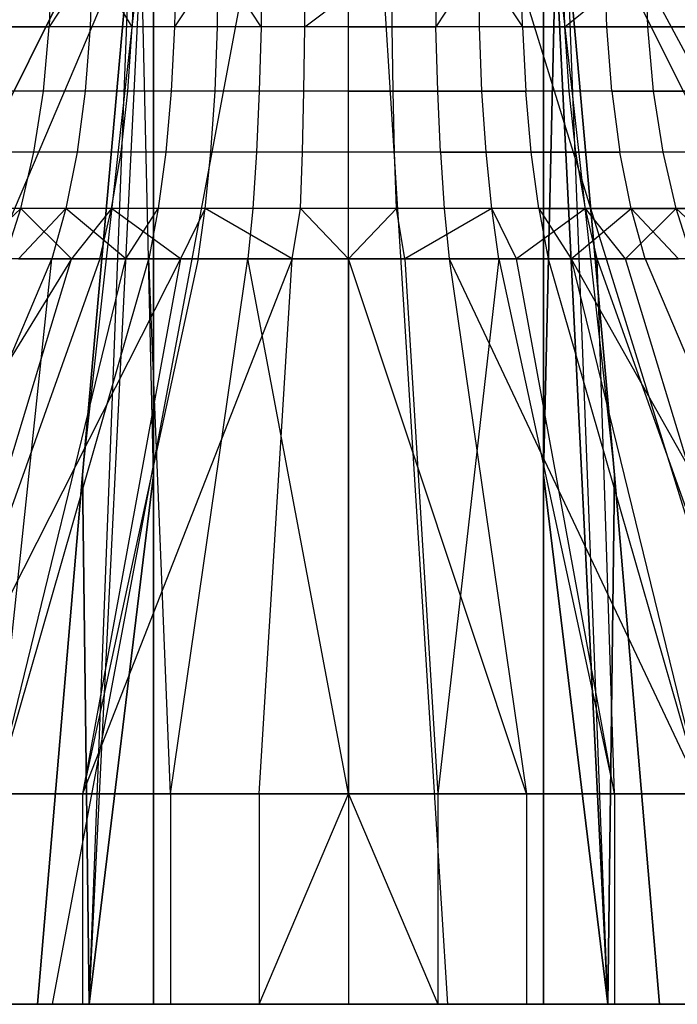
# Model space of a CAD drawing. Extents: x -18 to 18, y -209 to 194.
# Tile 3 of 108: x -15.62 to -14.38, y -209 to -207.13. Entities that reach past the tile are written whole.
import ezdxf

# ---------------------------------------------------------------- set-up
doc = ezdxf.new("R2010")
doc.units = 0
doc.header["$LTSCALE"] = 25.4
doc.layers.get('0').update_dxf_attribs({"linetype": 'CONTINUOUS'})

# ---------------------------------------------------------------- blocks, each defined once
blk = doc.blocks.new('PROFILE_FOCUS_15WB_STL')
at = {"color": 0}
for p, q in [((-16.5, -209, -55.13), (-15.4979, -206.99, -55.13)), ((-15.4979, -206.99, -55.87), (-16.5, -209, -55.87)), ((-16.5, -209, -55.13), (-15.4979, -206.99, -55.13)), ((-15.4979, -206.99, -55.87), (-16.5, -209, -55.87)), ((-16.2773, -209, -52.7855), (-15.4258, -207, -54.5952)), ((-16.2773, -209, -52.7855), (-15.4258, -207, -54.5952)), ((-16.2773, -209, -58.2145), (-15.4258, -207, -56.4048)), ((-16.2773, -209, -58.2145), (-15.4258, -207, -56.4048)), ((-15.5621, -209, -52.5531), (-15.1874, -207, -54.5177)), ((-15.5621, -209, -58.4469), (-15.1874, -207, -56.4823)), ((-15.5621, -209, -58.4469), (-15.1874, -207, -56.4823)), ((-15.5621, -209, -52.5531), (-15.1874, -207, -54.5177)), ((-15.415, -206.99, -55.13), (-15.5053, -207.9948, -55.13)), ((-15.5053, -207.9948, -55.87), (-15.415, -206.99, -55.87)), ((-15.415, -206.99, -55.13), (-15.5053, -207.9948, -55.13)), ((-15.5053, -207.9948, -55.87), (-15.415, -206.99, -55.87)), ((-15.5053, -207.9948, -55.87), (-15.3932, -206.99, -55.8932)), ((-15.5053, -207.9948, -55.87), (-15.3932, -206.99, -55.8932)), ((-15.4925, -209, -55.0075), (-15.3932, -206.99, -55.1068)), ((-15.4925, -209, -55.0075), (-15.3932, -206.99, -55.1068)), ((-15.4925, -209, -55.0075), (-15.415, -206.99, -55.13)), ((-15.4925, -209, -55.0075), (-15.415, -206.99, -55.13)), ((-15.4925, -209, -55.9925), (-15.3932, -206.99, -55.8932)), ((-15.4925, -209, -55.9925), (-15.3932, -206.99, -55.8932)), ((-15.37, -207.9948, -54.9947), (-15.3932, -206.99, -55.1068)), ((-15.37, -207.9948, -54.9947), (-15.3932, -206.99, -55.1068)), ((-15.37, -207.9948, -56.0053), (-15.3932, -206.99, -55.8932)), ((-15.37, -207.9948, -56.0053), (-15.3932, -206.99, -55.8932)), ((-15.37, -206.99, -55.0021), (-15.37, -209, -54)), ((-15.37, -207.9948, -54.9947), (-15.37, -206.99, -55.085)), ((-15.37, -206.99, -55.915), (-15.37, -207.9948, -56.0053)), ((-15.37, -209, -57), (-15.37, -206.99, -55.9979)), ((-15.37, -206.99, -55.0021), (-15.37, -209, -54)), ((-15.37, -209, -57), (-15.37, -206.99, -55.9979)), ((-15.37, -207.9948, -54.9947), (-15.37, -206.99, -55.085)), ((-15.37, -206.99, -55.915), (-15.37, -207.9948, -56.0053)), ((-14.8116, -209, -58.4941), (-14.9372, -207, -56.498)), ((-14.8116, -209, -58.4941), (-14.9372, -207, -56.498)), ((-14.8116, -209, -52.5059), (-14.9372, -207, -54.502)), ((-14.8116, -209, -52.5059), (-14.9372, -207, -54.502)), ((-14.0729, -209, -58.3532), (-14.691, -207, -56.4511)), ((-14.0729, -209, -52.6468), (-14.691, -207, -54.5489)), ((-14.0729, -209, -58.3532), (-14.691, -207, -56.4511)), ((-14.0729, -209, -52.6468), (-14.691, -207, -54.5489)), ((-14.63, -206.99, -55.085), (-14.63, -207.9948, -54.9947)), ((-14.63, -209, -54), (-14.63, -206.99, -55.0021)), ((-14.63, -206.99, -55.9979), (-14.63, -209, -57)), ((-14.63, -207.9948, -56.0053), (-14.63, -206.99, -55.915)), ((-14.63, -209, -54), (-14.63, -206.99, -55.0021)), ((-14.63, -206.99, -55.9979), (-14.63, -209, -57)), ((-14.63, -207.9948, -54.9947), (-14.6068, -206.99, -55.1068)), ((-14.63, -207.9948, -54.9947), (-14.6068, -206.99, -55.1068)), ((-14.63, -206.99, -55.085), (-14.63, -207.9948, -54.9947)), ((-14.6068, -206.99, -55.8932), (-14.63, -207.9948, -56.0053)), ((-14.6068, -206.99, -55.8932), (-14.63, -207.9948, -56.0053)), ((-14.63, -207.9948, -56.0053), (-14.63, -206.99, -55.915)), ((-14.5075, -209, -55.0075), (-14.6068, -206.99, -55.1068)), ((-14.5075, -209, -55.0075), (-14.6068, -206.99, -55.1068)), ((-14.6068, -206.99, -55.8932), (-14.4947, -207.9948, -55.87)), ((-14.6068, -206.99, -55.8932), (-14.4947, -207.9948, -55.87)), ((-14.6068, -206.99, -55.8932), (-14.5075, -209, -55.9925)), ((-14.6068, -206.99, -55.8932), (-14.5075, -209, -55.9925)), ((-14.4947, -207.9948, -55.13), (-14.585, -206.99, -55.13)), ((-14.585, -206.99, -55.87), (-14.4947, -207.9948, -55.87)), ((-14.4947, -207.9948, -55.13), (-14.585, -206.99, -55.13)), ((-14.5075, -209, -55.0075), (-14.585, -206.99, -55.13)), ((-14.5075, -209, -55.0075), (-14.585, -206.99, -55.13)), ((-14.585, -206.99, -55.87), (-14.4947, -207.9948, -55.87)), ((-14.5021, -206.99, -55.13), (-13.5, -209, -55.13)), ((-13.5, -209, -55.87), (-14.5021, -206.99, -55.87)), ((-13.5, -209, -55.87), (-14.5021, -206.99, -55.87)), ((-14.5021, -206.99, -55.13), (-13.5, -209, -55.13)), ((-13.3925, -209, -58.033), (-14.4642, -207, -56.3443)), ((-13.3925, -209, -52.967), (-14.4642, -207, -54.6557)), ((-13.3925, -209, -58.033), (-14.4642, -207, -56.3443)), ((-13.3925, -209, -52.967), (-14.4642, -207, -54.6557)), ((-15.5645, -207.0186, -54.1103), (-15.5682, -207.1438, -54.1011)), ((-15.487, -207.0186, -54.0813), (-15.5682, -207.1438, -54.1011)), ((-15.487, -207.0186, -56.9187), (-15.4902, -207.1438, -56.928)), ((-15.487, -207.0186, -56.9187), (-15.4902, -207.1438, -56.928)), ((-15.4108, -207.1438, -54.0471), (-15.487, -207.0186, -54.0813)), ((-15.4082, -207.0186, -54.0566), (-15.4108, -207.1438, -54.0471)), ((-15.328, -207.0186, -56.9637), (-15.3302, -207.1438, -56.9733)), ((-15.2469, -207.0186, -56.9795), (-15.3302, -207.1438, -56.9733)), ((-15.2485, -207.1438, -54.0107), (-15.2469, -207.0186, -54.0205)), ((-15.2485, -207.1438, -54.0107), (-15.2469, -207.0186, -54.0205)), ((-15.1661, -207.1438, -57.0007), (-15.2469, -207.0186, -56.9795)), ((-15.165, -207.0186, -56.9909), (-15.1661, -207.1438, -57.0007)), ((-15.0832, -207.1438, -53.9924), (-14.9174, -207.0186, -54.0023)), ((-15.0832, -207.1438, -53.9924), (-15.0826, -207.0186, -54.0023)), ((-15, -207.1438, -57.0098), (-15, -207.0186, -57)), ((-15, -207.1438, -57.0098), (-15, -207.0186, -57)), ((-14.9168, -207.1438, -53.9924), (-14.9174, -207.0186, -54.0023)), ((-14.9168, -207.1438, -53.9924), (-14.9174, -207.0186, -54.0023)), ((-14.835, -207.0186, -56.9909), (-14.8339, -207.1438, -57.0007)), ((-14.7531, -207.0186, -56.9795), (-14.8339, -207.1438, -57.0007)), ((-14.7531, -207.0186, -56.9795), (-14.6698, -207.1438, -56.9733)), ((-14.7515, -207.1438, -54.0107), (-14.7531, -207.0186, -54.0205)), ((-14.7515, -207.1438, -54.0107), (-14.7531, -207.0186, -54.0205)), ((-14.6698, -207.1438, -56.9733), (-14.672, -207.0186, -56.9637)), ((-14.5892, -207.1438, -54.0471), (-14.5918, -207.0186, -54.0566)), ((-14.5892, -207.1438, -54.0471), (-14.4355, -207.0186, -54.1103)), ((-14.5098, -207.1438, -56.928), (-14.513, -207.0186, -56.9187)), ((-14.5098, -207.1438, -56.928), (-14.513, -207.0186, -56.9187)), ((-14.4318, -207.1438, -54.1011), (-14.4355, -207.0186, -54.1103)), ((-14.4318, -207.1438, -54.1011), (-14.4355, -207.0186, -54.1103)), ((-15.7186, -207.1438, -54.1721), (-15.5682, -207.1438, -54.1011)), ((-15.7186, -207.1438, -54.1721), (-15.5682, -207.1438, -54.1011)), ((-15.4902, -207.1438, -56.928), (-15.6444, -207.1438, -56.8654)), ((-15.4902, -207.1438, -56.928), (-15.6444, -207.1438, -56.8654)), ((-15.5792, -207.2658, -54.074), (-15.5682, -207.1438, -54.1011)), ((-15.5792, -207.2658, -54.074), (-15.5682, -207.1438, -54.1011)), ((-15.4108, -207.1438, -54.0471), (-15.5682, -207.1438, -54.1011)), ((-15.4108, -207.1438, -54.0471), (-15.5682, -207.1438, -54.1011)), ((-15.4902, -207.1438, -56.928), (-15.4998, -207.2658, -56.9558)), ((-15.4902, -207.1438, -56.928), (-15.4998, -207.2658, -56.9558)), ((-15.3302, -207.1438, -56.9733), (-15.4902, -207.1438, -56.928)), ((-15.3302, -207.1438, -56.9733), (-15.4902, -207.1438, -56.928)), ((-15.4188, -207.2658, -54.0189), (-15.4108, -207.1438, -54.0471)), ((-15.4188, -207.2658, -54.0189), (-15.4108, -207.1438, -54.0471)), ((-15.2485, -207.1438, -54.0107), (-15.4108, -207.1438, -54.0471)), ((-15.2485, -207.1438, -54.0107), (-15.4108, -207.1438, -54.0471)), ((-15.3302, -207.1438, -56.9733), (-15.3366, -207.2658, -57.0019)), ((-15.3302, -207.1438, -56.9733), (-15.3366, -207.2658, -57.0019)), ((-15.1661, -207.1438, -57.0007), (-15.3302, -207.1438, -56.9733)), ((-15.1661, -207.1438, -57.0007), (-15.3302, -207.1438, -56.9733)), ((-15.2533, -207.2658, -53.9818), (-15.2485, -207.1438, -54.0107)), ((-15.2533, -207.2658, -53.9818), (-15.2485, -207.1438, -54.0107)), ((-15.0832, -207.1438, -53.9924), (-15.2485, -207.1438, -54.0107)), ((-15.0832, -207.1438, -53.9924), (-15.2485, -207.1438, -54.0107)), ((-15.1661, -207.1438, -57.0007), (-15.1693, -207.2658, -57.0298)), ((-15.1661, -207.1438, -57.0007), (-15.1693, -207.2658, -57.0298)), ((-15, -207.1438, -57.0098), (-15.1661, -207.1438, -57.0007)), ((-15, -207.1438, -57.0098), (-15.1661, -207.1438, -57.0007)), ((-15.0848, -207.2658, -53.9632), (-15.0832, -207.1438, -53.9924)), ((-15.0848, -207.2658, -53.9632), (-15.0832, -207.1438, -53.9924)), ((-14.9168, -207.1438, -53.9924), (-15.0832, -207.1438, -53.9924)), ((-14.9168, -207.1438, -53.9924), (-15.0832, -207.1438, -53.9924)), ((-15, -207.1438, -57.0098), (-14.8339, -207.1438, -57.0007)), ((-15, -207.2658, -57.0392), (-15, -207.1438, -57.0098)), ((-15, -207.1438, -57.0098), (-14.8339, -207.1438, -57.0007)), ((-15, -207.2658, -57.0392), (-15, -207.1438, -57.0098)), ((-14.7515, -207.1438, -54.0107), (-14.9168, -207.1438, -53.9924)), ((-14.9152, -207.2658, -53.9632), (-14.9168, -207.1438, -53.9924)), ((-14.9152, -207.2658, -53.9632), (-14.9168, -207.1438, -53.9924)), ((-14.7515, -207.1438, -54.0107), (-14.9168, -207.1438, -53.9924)), ((-14.6698, -207.1438, -56.9733), (-14.8339, -207.1438, -57.0007)), ((-14.8307, -207.2658, -57.0298), (-14.8339, -207.1438, -57.0007)), ((-14.6698, -207.1438, -56.9733), (-14.8339, -207.1438, -57.0007)), ((-14.8307, -207.2658, -57.0298), (-14.8339, -207.1438, -57.0007)), ((-14.5892, -207.1438, -54.0471), (-14.7515, -207.1438, -54.0107)), ((-14.7467, -207.2658, -53.9818), (-14.7515, -207.1438, -54.0107)), ((-14.7467, -207.2658, -53.9818), (-14.7515, -207.1438, -54.0107)), ((-14.5892, -207.1438, -54.0471), (-14.7515, -207.1438, -54.0107)), ((-14.6698, -207.1438, -56.9733), (-14.6634, -207.2658, -57.0019)), ((-14.6698, -207.1438, -56.9733), (-14.6634, -207.2658, -57.0019)), ((-14.6698, -207.1438, -56.9733), (-14.5098, -207.1438, -56.928)), ((-14.6698, -207.1438, -56.9733), (-14.5098, -207.1438, -56.928)), ((-14.4318, -207.1438, -54.1011), (-14.5892, -207.1438, -54.0471)), ((-14.5812, -207.2658, -54.0189), (-14.5892, -207.1438, -54.0471)), ((-14.5812, -207.2658, -54.0189), (-14.5892, -207.1438, -54.0471)), ((-14.4318, -207.1438, -54.1011), (-14.5892, -207.1438, -54.0471)), ((-14.5098, -207.1438, -56.928), (-14.3556, -207.1438, -56.8654)), ((-14.5002, -207.2658, -56.9558), (-14.5098, -207.1438, -56.928)), ((-14.5002, -207.2658, -56.9558), (-14.5098, -207.1438, -56.928)), ((-14.5098, -207.1438, -56.928), (-14.3556, -207.1438, -56.8654)), ((-14.2814, -207.1438, -54.1721), (-14.4318, -207.1438, -54.1011)), ((-14.4208, -207.2658, -54.074), (-14.4318, -207.1438, -54.1011)), ((-14.4208, -207.2658, -54.074), (-14.4318, -207.1438, -54.1011)), ((-14.2814, -207.1438, -54.1721), (-14.4318, -207.1438, -54.1011)), ((-15.5792, -207.2658, -54.074), (-15.7326, -207.2658, -54.1464)), ((-15.5792, -207.2658, -54.074), (-15.7326, -207.2658, -54.1464)), ((-15.4998, -207.2658, -56.9558), (-15.6569, -207.2658, -56.8919)), ((-15.4998, -207.2658, -56.9558), (-15.6569, -207.2658, -56.8919)), ((-15.5973, -207.3818, -54.0295), (-15.5792, -207.2658, -54.074)), ((-15.5973, -207.3818, -54.0295), (-15.5792, -207.2658, -54.074)), ((-15.4188, -207.2658, -54.0189), (-15.5792, -207.2658, -54.074)), ((-15.4188, -207.2658, -54.0189), (-15.5792, -207.2658, -54.074)), ((-15.4998, -207.2658, -56.9558), (-15.5154, -207.3818, -57.0012)), ((-15.4998, -207.2658, -56.9558), (-15.5154, -207.3818, -57.0012)), ((-15.3366, -207.2658, -57.0019), (-15.4998, -207.2658, -56.9558)), ((-15.3366, -207.2658, -57.0019), (-15.4998, -207.2658, -56.9558)), ((-15.4319, -207.3818, -53.9727), (-15.4188, -207.2658, -54.0189)), ((-15.4319, -207.3818, -53.9727), (-15.4188, -207.2658, -54.0189)), ((-15.2533, -207.2658, -53.9818), (-15.4188, -207.2658, -54.0189)), ((-15.2533, -207.2658, -53.9818), (-15.4188, -207.2658, -54.0189)), ((-15.3366, -207.2658, -57.0019), (-15.3471, -207.3818, -57.0488)), ((-15.3366, -207.2658, -57.0019), (-15.3471, -207.3818, -57.0488)), ((-15.1693, -207.2658, -57.0298), (-15.3366, -207.2658, -57.0019)), ((-15.1693, -207.2658, -57.0298), (-15.3366, -207.2658, -57.0019)), ((-15.2612, -207.3818, -53.9345), (-15.2533, -207.2658, -53.9818)), ((-15.2612, -207.3818, -53.9345), (-15.2533, -207.2658, -53.9818)), ((-15.0848, -207.2658, -53.9632), (-15.2533, -207.2658, -53.9818)), ((-15.0848, -207.2658, -53.9632), (-15.2533, -207.2658, -53.9818)), ((-15.1693, -207.2658, -57.0298), (-15.1746, -207.3818, -57.0776)), ((-15.1693, -207.2658, -57.0298), (-15.1746, -207.3818, -57.0776)), ((-15, -207.2658, -57.0392), (-15.1693, -207.2658, -57.0298)), ((-15, -207.2658, -57.0392), (-15.1693, -207.2658, -57.0298)), ((-15.0874, -207.3818, -53.9152), (-15.0848, -207.2658, -53.9632)), ((-15.0874, -207.3818, -53.9152), (-15.0848, -207.2658, -53.9632)), ((-14.9152, -207.2658, -53.9632), (-15.0848, -207.2658, -53.9632)), ((-14.9152, -207.2658, -53.9632), (-15.0848, -207.2658, -53.9632)), ((-15, -207.3818, -57.0872), (-15, -207.2658, -57.0392)), ((-15, -207.2658, -57.0392), (-14.8307, -207.2658, -57.0298)), ((-15, -207.2658, -57.0392), (-14.8307, -207.2658, -57.0298)), ((-15, -207.3818, -57.0872), (-15, -207.2658, -57.0392)), ((-14.7467, -207.2658, -53.9818), (-14.9152, -207.2658, -53.9632)), ((-14.9126, -207.3818, -53.9152), (-14.9152, -207.2658, -53.9632)), ((-14.9126, -207.3818, -53.9152), (-14.9152, -207.2658, -53.9632)), ((-14.7467, -207.2658, -53.9818), (-14.9152, -207.2658, -53.9632)), ((-14.8254, -207.3818, -57.0776), (-14.8307, -207.2658, -57.0298)), ((-14.8307, -207.2658, -57.0298), (-14.6634, -207.2658, -57.0019)), ((-14.8254, -207.3818, -57.0776), (-14.8307, -207.2658, -57.0298)), ((-14.8307, -207.2658, -57.0298), (-14.6634, -207.2658, -57.0019)), ((-14.5812, -207.2658, -54.0189), (-14.7467, -207.2658, -53.9818)), ((-14.7388, -207.3818, -53.9345), (-14.7467, -207.2658, -53.9818)), ((-14.7388, -207.3818, -53.9345), (-14.7467, -207.2658, -53.9818)), ((-14.5812, -207.2658, -54.0189), (-14.7467, -207.2658, -53.9818)), ((-14.5002, -207.2658, -56.9558), (-14.6634, -207.2658, -57.0019)), ((-14.6529, -207.3818, -57.0488), (-14.6634, -207.2658, -57.0019)), ((-14.5002, -207.2658, -56.9558), (-14.6634, -207.2658, -57.0019)), ((-14.6529, -207.3818, -57.0488), (-14.6634, -207.2658, -57.0019)), ((-14.4208, -207.2658, -54.074), (-14.5812, -207.2658, -54.0189)), ((-14.5681, -207.3818, -53.9727), (-14.5812, -207.2658, -54.0189)), ((-14.5681, -207.3818, -53.9727), (-14.5812, -207.2658, -54.0189)), ((-14.4208, -207.2658, -54.074), (-14.5812, -207.2658, -54.0189)), ((-14.5002, -207.2658, -56.9558), (-14.4846, -207.3818, -57.0012)), ((-14.5002, -207.2658, -56.9558), (-14.4846, -207.3818, -57.0012)), ((-14.5002, -207.2658, -56.9558), (-14.3431, -207.2658, -56.8919)), ((-14.5002, -207.2658, -56.9558), (-14.3431, -207.2658, -56.8919)), ((-14.2674, -207.2658, -54.1464), (-14.4208, -207.2658, -54.074)), ((-14.4027, -207.3818, -54.0295), (-14.4208, -207.2658, -54.074)), ((-14.4027, -207.3818, -54.0295), (-14.4208, -207.2658, -54.074)), ((-14.2674, -207.2658, -54.1464), (-14.4208, -207.2658, -54.074)), ((-15.5973, -207.3818, -54.0295), (-15.7554, -207.3818, -54.1041)), ((-15.5973, -207.3818, -54.0295), (-15.7554, -207.3818, -54.1041)), ((-15.5154, -207.3818, -57.0012), (-15.6774, -207.3818, -56.9354)), ((-15.5154, -207.3818, -57.0012), (-15.6774, -207.3818, -56.9354)), ((-15.622, -207.4889, -53.9687), (-15.5973, -207.3818, -54.0295)), ((-15.622, -207.4889, -53.9687), (-15.5973, -207.3818, -54.0295)), ((-15.4319, -207.3818, -53.9727), (-15.5973, -207.3818, -54.0295)), ((-15.4319, -207.3818, -53.9727), (-15.5973, -207.3818, -54.0295)), ((-15.5154, -207.3818, -57.0012), (-15.5367, -207.4889, -57.0632)), ((-15.5154, -207.3818, -57.0012), (-15.5367, -207.4889, -57.0632)), ((-15.3471, -207.3818, -57.0488), (-15.5154, -207.3818, -57.0012)), ((-15.3471, -207.3818, -57.0488), (-15.5154, -207.3818, -57.0012)), ((-15.4497, -207.4889, -53.9096), (-15.4319, -207.3818, -53.9727)), ((-15.4497, -207.4889, -53.9096), (-15.4319, -207.3818, -53.9727)), ((-15.2612, -207.3818, -53.9345), (-15.4319, -207.3818, -53.9727)), ((-15.2612, -207.3818, -53.9345), (-15.4319, -207.3818, -53.9727)), ((-15.3471, -207.3818, -57.0488), (-15.3614, -207.4889, -57.1128)), ((-15.3471, -207.3818, -57.0488), (-15.3614, -207.4889, -57.1128)), ((-15.1746, -207.3818, -57.0776), (-15.3471, -207.3818, -57.0488)), ((-15.1746, -207.3818, -57.0776), (-15.3471, -207.3818, -57.0488)), ((-15.272, -207.4889, -53.8698), (-15.2612, -207.3818, -53.9345)), ((-15.272, -207.4889, -53.8698), (-15.2612, -207.3818, -53.9345)), ((-15.0874, -207.3818, -53.9152), (-15.2612, -207.3818, -53.9345)), ((-15.0874, -207.3818, -53.9152), (-15.2612, -207.3818, -53.9345)), ((-15.1746, -207.3818, -57.0776), (-15.1818, -207.4889, -57.1428)), ((-15.1746, -207.3818, -57.0776), (-15.1818, -207.4889, -57.1428)), ((-15, -207.3818, -57.0872), (-15.1746, -207.3818, -57.0776)), ((-15, -207.3818, -57.0872), (-15.1746, -207.3818, -57.0776)), ((-15.091, -207.4889, -53.8497), (-15.0874, -207.3818, -53.9152)), ((-15.091, -207.4889, -53.8497), (-15.0874, -207.3818, -53.9152)), ((-14.9126, -207.3818, -53.9152), (-15.0874, -207.3818, -53.9152)), ((-14.9126, -207.3818, -53.9152), (-15.0874, -207.3818, -53.9152)), ((-14.8254, -207.3818, -57.0776), (-15, -207.3818, -57.0872)), ((-15, -207.4889, -57.1528), (-15, -207.3818, -57.0872)), ((-14.8254, -207.3818, -57.0776), (-15, -207.3818, -57.0872)), ((-15, -207.4889, -57.1528), (-15, -207.3818, -57.0872)), ((-14.7388, -207.3818, -53.9345), (-14.9126, -207.3818, -53.9152)), ((-14.909, -207.4889, -53.8497), (-14.9126, -207.3818, -53.9152)), ((-14.909, -207.4889, -53.8497), (-14.9126, -207.3818, -53.9152)), ((-14.7388, -207.3818, -53.9345), (-14.9126, -207.3818, -53.9152)), ((-14.8254, -207.3818, -57.0776), (-14.8182, -207.4889, -57.1428)), ((-14.8254, -207.3818, -57.0776), (-14.8182, -207.4889, -57.1428)), ((-14.8254, -207.3818, -57.0776), (-14.6529, -207.3818, -57.0488)), ((-14.8254, -207.3818, -57.0776), (-14.6529, -207.3818, -57.0488)), ((-14.5681, -207.3818, -53.9727), (-14.7388, -207.3818, -53.9345)), ((-14.728, -207.4889, -53.8698), (-14.7388, -207.3818, -53.9345)), ((-14.728, -207.4889, -53.8698), (-14.7388, -207.3818, -53.9345)), ((-14.5681, -207.3818, -53.9727), (-14.7388, -207.3818, -53.9345)), ((-14.6386, -207.4889, -57.1128), (-14.6529, -207.3818, -57.0488)), ((-14.6529, -207.3818, -57.0488), (-14.4846, -207.3818, -57.0012)), ((-14.6386, -207.4889, -57.1128), (-14.6529, -207.3818, -57.0488)), ((-14.6529, -207.3818, -57.0488), (-14.4846, -207.3818, -57.0012)), ((-14.4027, -207.3818, -54.0295), (-14.5681, -207.3818, -53.9727)), ((-14.5503, -207.4889, -53.9096), (-14.5681, -207.3818, -53.9727)), ((-14.5503, -207.4889, -53.9096), (-14.5681, -207.3818, -53.9727)), ((-14.4027, -207.3818, -54.0295), (-14.5681, -207.3818, -53.9727)), ((-14.3226, -207.3818, -56.9354), (-14.4846, -207.3818, -57.0012)), ((-14.4633, -207.4889, -57.0632), (-14.4846, -207.3818, -57.0012)), ((-14.3226, -207.3818, -56.9354), (-14.4846, -207.3818, -57.0012)), ((-14.4633, -207.4889, -57.0632), (-14.4846, -207.3818, -57.0012)), ((-14.2446, -207.3818, -54.1041), (-14.4027, -207.3818, -54.0295)), ((-14.378, -207.4889, -53.9687), (-14.4027, -207.3818, -54.0295)), ((-14.378, -207.4889, -53.9687), (-14.4027, -207.3818, -54.0295)), ((-14.2446, -207.3818, -54.1041), (-14.4027, -207.3818, -54.0295)), ((-15.622, -207.4889, -53.9687), (-15.7866, -207.4889, -54.0464)), ((-15.622, -207.4889, -53.9687), (-15.7866, -207.4889, -54.0464)), ((-15.622, -207.4889, -53.9687), (-15.7249, -207.5843, -53.9244)), ((-15.5367, -207.4889, -57.0632), (-15.7054, -207.4889, -56.9947)), ((-15.5367, -207.4889, -57.0632), (-15.7054, -207.4889, -56.9947)), ((-15.6526, -207.5843, -53.8932), (-15.622, -207.4889, -53.9687)), ((-15.6265, -207.5843, -57.1172), (-15.5367, -207.4889, -57.0632)), ((-15.5258, -207.5843, -53.8473), (-15.622, -207.4889, -53.9687)), ((-15.5258, -207.5843, -53.8473), (-15.622, -207.4889, -53.9687)), ((-15.4497, -207.4889, -53.9096), (-15.622, -207.4889, -53.9687)), ((-15.4497, -207.4889, -53.9096), (-15.622, -207.4889, -53.9687)), ((-15.5367, -207.4889, -57.0632), (-15.5631, -207.5843, -57.1403)), ((-15.3614, -207.4889, -57.1128), (-15.5367, -207.4889, -57.0632)), ((-15.3614, -207.4889, -57.1128), (-15.5367, -207.4889, -57.0632)), ((-15.423, -207.5843, -57.1819), (-15.5367, -207.4889, -57.0632)), ((-15.423, -207.5843, -57.1819), (-15.5367, -207.4889, -57.0632)), ((-15.4497, -207.4889, -53.9096), (-15.5258, -207.5843, -53.8473)), ((-15.4719, -207.5843, -53.8311), (-15.4497, -207.4889, -53.9096)), ((-15.3187, -207.5843, -53.7952), (-15.4497, -207.4889, -53.9096)), ((-15.3187, -207.5843, -53.7952), (-15.4497, -207.4889, -53.9096)), ((-15.272, -207.4889, -53.8698), (-15.4497, -207.4889, -53.9096)), ((-15.272, -207.4889, -53.8698), (-15.4497, -207.4889, -53.9096)), ((-15.423, -207.5843, -57.1819), (-15.3614, -207.4889, -57.1128)), ((-15.3614, -207.4889, -57.1128), (-15.3793, -207.5843, -57.1923)), ((-15.1818, -207.4889, -57.1428), (-15.3614, -207.4889, -57.1128)), ((-15.1818, -207.4889, -57.1428), (-15.3614, -207.4889, -57.1128)), ((-15.272, -207.4889, -53.8698), (-15.3187, -207.5843, -53.7952)), ((-15.2855, -207.5843, -53.7893), (-15.272, -207.4889, -53.8698)), ((-15.1068, -207.5843, -53.769), (-15.272, -207.4889, -53.8698)), ((-15.1068, -207.5843, -53.769), (-15.272, -207.4889, -53.8698)), ((-15.091, -207.4889, -53.8497), (-15.272, -207.4889, -53.8698)), ((-15.091, -207.4889, -53.8497), (-15.272, -207.4889, -53.8698)), ((-15.1818, -207.4889, -57.1428), (-15.1908, -207.5843, -57.2238)), ((-15.1818, -207.4889, -57.1428), (-15.1908, -207.5843, -57.2238)), ((-15, -207.4889, -57.1528), (-15.1818, -207.4889, -57.1428)), ((-15, -207.4889, -57.1528), (-15.1818, -207.4889, -57.1428)), ((-15.1068, -207.5843, -53.769), (-15.091, -207.4889, -53.8497)), ((-15, -207.5843, -53.7657), (-15.091, -207.4889, -53.8497)), ((-14.909, -207.4889, -53.8497), (-15.091, -207.4889, -53.8497)), ((-14.909, -207.4889, -53.8497), (-15.091, -207.4889, -53.8497)), ((-14.8182, -207.4889, -57.1428), (-15, -207.4889, -57.1528)), ((-15, -207.5843, -57.2343), (-15, -207.4889, -57.1528)), ((-14.8182, -207.4889, -57.1428), (-15, -207.4889, -57.1528)), ((-14.909, -207.4889, -53.8497), (-15, -207.5843, -53.7657)), ((-15, -207.5843, -57.2343), (-15, -207.4889, -57.1528)), ((-14.8932, -207.5843, -53.769), (-14.909, -207.4889, -53.8497)), ((-14.728, -207.4889, -53.8698), (-14.909, -207.4889, -53.8497)), ((-14.728, -207.4889, -53.8698), (-14.909, -207.4889, -53.8497)), ((-14.728, -207.4889, -53.8698), (-14.8932, -207.5843, -53.769)), ((-14.728, -207.4889, -53.8698), (-14.8932, -207.5843, -53.769)), ((-14.6386, -207.4889, -57.1128), (-14.8182, -207.4889, -57.1428)), ((-14.8182, -207.4889, -57.1428), (-14.8092, -207.5843, -57.2238)), ((-14.6386, -207.4889, -57.1128), (-14.8182, -207.4889, -57.1428)), ((-14.8182, -207.4889, -57.1428), (-14.8092, -207.5843, -57.2238)), ((-14.7145, -207.5843, -53.7893), (-14.728, -207.4889, -53.8698)), ((-14.6813, -207.5843, -53.7952), (-14.728, -207.4889, -53.8698)), ((-14.5503, -207.4889, -53.9096), (-14.728, -207.4889, -53.8698)), ((-14.5503, -207.4889, -53.9096), (-14.728, -207.4889, -53.8698)), ((-14.5503, -207.4889, -53.9096), (-14.6813, -207.5843, -53.7952)), ((-14.5503, -207.4889, -53.9096), (-14.6813, -207.5843, -53.7952)), ((-14.6386, -207.4889, -57.1128), (-14.6207, -207.5843, -57.1923)), ((-14.6386, -207.4889, -57.1128), (-14.577, -207.5843, -57.1819)), ((-14.6386, -207.4889, -57.1128), (-14.4633, -207.4889, -57.0632)), ((-14.6386, -207.4889, -57.1128), (-14.4633, -207.4889, -57.0632)), ((-14.577, -207.5843, -57.1819), (-14.4633, -207.4889, -57.0632)), ((-14.577, -207.5843, -57.1819), (-14.4633, -207.4889, -57.0632)), ((-14.5281, -207.5843, -53.8311), (-14.5503, -207.4889, -53.9096)), ((-14.4742, -207.5843, -53.8473), (-14.5503, -207.4889, -53.9096)), ((-14.378, -207.4889, -53.9687), (-14.5503, -207.4889, -53.9096)), ((-14.378, -207.4889, -53.9687), (-14.5503, -207.4889, -53.9096)), ((-14.378, -207.4889, -53.9687), (-14.4742, -207.5843, -53.8473)), ((-14.378, -207.4889, -53.9687), (-14.4742, -207.5843, -53.8473)), ((-14.4633, -207.4889, -57.0632), (-14.2946, -207.4889, -56.9947)), ((-14.4369, -207.5843, -57.1403), (-14.4633, -207.4889, -57.0632)), ((-14.4633, -207.4889, -57.0632), (-14.3735, -207.5843, -57.1172)), ((-14.4633, -207.4889, -57.0632), (-14.2946, -207.4889, -56.9947)), ((-14.3474, -207.5843, -53.8932), (-14.378, -207.4889, -53.9687)), ((-14.2751, -207.5843, -53.9244), (-14.378, -207.4889, -53.9687)), ((-14.2134, -207.4889, -54.0464), (-14.378, -207.4889, -53.9687)), ((-14.2134, -207.4889, -54.0464), (-14.378, -207.4889, -53.9687)), ((-15.5258, -207.5843, -53.8473), (-16.1494, -208.6, -53.0017)), ((-15.5258, -207.5843, -53.8473), (-16.1494, -208.6, -53.0017)), ((-15.9934, -208.6, -58.0643), (-15.5631, -207.5843, -57.1403)), ((-15.9934, -208.6, -58.0643), (-15.5631, -207.5843, -57.1403)), ((-15.8337, -208.6, -52.8794), (-15.5258, -207.5843, -53.8473)), ((-15.3187, -207.5843, -53.7952), (-15.8337, -208.6, -52.8794)), ((-15.3187, -207.5843, -53.7952), (-15.8337, -208.6, -52.8794)), ((-15.4719, -207.5843, -53.8311), (-15.8337, -208.6, -52.8794)), ((-15.4719, -207.5843, -53.8311), (-15.8337, -208.6, -52.8794)), ((-15.8337, -208.6, -52.8794), (-15.5258, -207.5843, -53.8473)), ((-15.6708, -208.6, -58.1669), (-15.3793, -207.5843, -57.1923)), ((-15.6708, -208.6, -58.1669), (-15.3793, -207.5843, -57.1923)), ((-15.6708, -208.6, -58.1669), (-15.423, -207.5843, -57.1819)), ((-15.6708, -208.6, -58.1669), (-15.423, -207.5843, -57.1819)), ((-15.6708, -208.6, -58.1669), (-15.5631, -207.5843, -57.1403)), ((-15.6708, -208.6, -58.1669), (-15.5631, -207.5843, -57.1403)), ((-15.5258, -207.5843, -53.8473), (-15.6526, -207.5843, -53.8932)), ((-15.5258, -207.5843, -53.8473), (-15.6526, -207.5843, -53.8932)), ((-15.6265, -207.5843, -57.1172), (-15.5631, -207.5843, -57.1403)), ((-15.5631, -207.5843, -57.1403), (-15.423, -207.5843, -57.1819)), ((-15.5631, -207.5843, -57.1403), (-15.423, -207.5843, -57.1819)), ((-15.4719, -207.5843, -53.8311), (-15.5258, -207.5843, -53.8473)), ((-15.1068, -207.5843, -53.769), (-15.5053, -208.6, -52.7968)), ((-15.2855, -207.5843, -53.7893), (-15.5053, -208.6, -52.7968)), ((-15.1068, -207.5843, -53.769), (-15.5053, -208.6, -52.7968)), ((-15.2855, -207.5843, -53.7893), (-15.5053, -208.6, -52.7968)), ((-15.3187, -207.5843, -53.7952), (-15.5053, -208.6, -52.7968)), ((-15.3187, -207.5843, -53.7952), (-15.5053, -208.6, -52.7968)), ((-15.3187, -207.5843, -53.7952), (-15.4719, -207.5843, -53.8311)), ((-15.3187, -207.5843, -53.7952), (-15.4719, -207.5843, -53.8311)), ((-15.423, -207.5843, -57.1819), (-15.3793, -207.5843, -57.1923)), ((-15.3379, -208.6, -58.2292), (-15.3793, -207.5843, -57.1923)), ((-15.3793, -207.5843, -57.1923), (-15.1908, -207.5843, -57.2238)), ((-15.3379, -208.6, -58.2292), (-15.3793, -207.5843, -57.1923)), ((-15.3793, -207.5843, -57.1923), (-15.1908, -207.5843, -57.2238)), ((-15.3379, -208.6, -58.2292), (-15.1908, -207.5843, -57.2238)), ((-15.3379, -208.6, -58.2292), (-15.1908, -207.5843, -57.2238)), ((-15.2855, -207.5843, -53.7893), (-15.3187, -207.5843, -53.7952)), ((-15.1068, -207.5843, -53.769), (-15.2855, -207.5843, -53.7893)), ((-15.1068, -207.5843, -53.769), (-15.2855, -207.5843, -53.7893)), ((-15, -208.6, -58.25), (-15.1908, -207.5843, -57.2238)), ((-15.1908, -207.5843, -57.2238), (-15, -207.5843, -57.2343)), ((-15, -208.6, -58.25), (-15.1908, -207.5843, -57.2238)), ((-15.1908, -207.5843, -57.2238), (-15, -207.5843, -57.2343)), ((-15.1693, -208.6, -52.7552), (-15.1068, -207.5843, -53.769)), ((-15.1693, -208.6, -52.7552), (-15.1068, -207.5843, -53.769)), ((-15, -207.5843, -53.7657), (-15.1068, -207.5843, -53.769)), ((-14.6621, -208.6, -58.2292), (-15, -207.5843, -57.2343)), ((-15, -207.5843, -57.2343), (-14.8092, -207.5843, -57.2238)), ((-14.6621, -208.6, -58.2292), (-15, -207.5843, -57.2343)), ((-15, -208.6, -58.25), (-15, -207.5843, -57.2343)), ((-15, -208.6, -58.25), (-15, -207.5843, -57.2343)), ((-14.8932, -207.5843, -53.769), (-15, -207.5843, -53.7657)), ((-15, -207.5843, -53.7657), (-15, -208.6, -52.75)), ((-15, -207.5843, -53.7657), (-15, -208.6, -52.75)), ((-15, -207.5843, -57.2343), (-14.8092, -207.5843, -57.2238)), ((-14.7145, -207.5843, -53.7893), (-14.8932, -207.5843, -53.769)), ((-14.8932, -207.5843, -53.769), (-14.8307, -208.6, -52.7552)), ((-14.8932, -207.5843, -53.769), (-14.8307, -208.6, -52.7552)), ((-14.7145, -207.5843, -53.7893), (-14.8932, -207.5843, -53.769)), ((-14.7145, -207.5843, -53.7893), (-14.8307, -208.6, -52.7552)), ((-14.7145, -207.5843, -53.7893), (-14.8307, -208.6, -52.7552)), ((-14.8092, -207.5843, -57.2238), (-14.6621, -208.6, -58.2292)), ((-14.8092, -207.5843, -57.2238), (-14.3292, -208.6, -58.1669)), ((-14.8092, -207.5843, -57.2238), (-14.6207, -207.5843, -57.1923)), ((-14.8092, -207.5843, -57.2238), (-14.3292, -208.6, -58.1669)), ((-14.8092, -207.5843, -57.2238), (-14.6621, -208.6, -58.2292)), ((-14.8092, -207.5843, -57.2238), (-14.6207, -207.5843, -57.1923)), ((-14.6813, -207.5843, -53.7952), (-14.7145, -207.5843, -53.7893)), ((-14.7145, -207.5843, -53.7893), (-14.4947, -208.6, -52.7968)), ((-14.7145, -207.5843, -53.7893), (-14.4947, -208.6, -52.7968)), ((-14.4947, -208.6, -52.7968), (-14.6813, -207.5843, -53.7952)), ((-14.4947, -208.6, -52.7968), (-14.6813, -207.5843, -53.7952)), ((-14.5281, -207.5843, -53.8311), (-14.6813, -207.5843, -53.7952)), ((-14.5281, -207.5843, -53.8311), (-14.6813, -207.5843, -53.7952)), ((-14.6207, -207.5843, -57.1923), (-14.3292, -208.6, -58.1669)), ((-14.6207, -207.5843, -57.1923), (-14.3292, -208.6, -58.1669)), ((-14.6207, -207.5843, -57.1923), (-14.577, -207.5843, -57.1819)), ((-14.577, -207.5843, -57.1819), (-14.3292, -208.6, -58.1669)), ((-14.577, -207.5843, -57.1819), (-14.3292, -208.6, -58.1669)), ((-14.577, -207.5843, -57.1819), (-14.0066, -208.6, -58.0643)), ((-14.577, -207.5843, -57.1819), (-14.0066, -208.6, -58.0643)), ((-14.577, -207.5843, -57.1819), (-14.4369, -207.5843, -57.1403)), ((-14.577, -207.5843, -57.1819), (-14.4369, -207.5843, -57.1403)), ((-14.4947, -208.6, -52.7968), (-14.5281, -207.5843, -53.8311)), ((-14.4947, -208.6, -52.7968), (-14.5281, -207.5843, -53.8311)), ((-14.1663, -208.6, -52.8794), (-14.5281, -207.5843, -53.8311)), ((-14.1663, -208.6, -52.8794), (-14.5281, -207.5843, -53.8311)), ((-14.4742, -207.5843, -53.8473), (-14.5281, -207.5843, -53.8311)), ((-14.1663, -208.6, -52.8794), (-14.4742, -207.5843, -53.8473)), ((-14.1663, -208.6, -52.8794), (-14.4742, -207.5843, -53.8473)), ((-14.3474, -207.5843, -53.8932), (-14.4742, -207.5843, -53.8473)), ((-14.3474, -207.5843, -53.8932), (-14.4742, -207.5843, -53.8473)), ((-14.4369, -207.5843, -57.1403), (-14.0066, -208.6, -58.0643)), ((-14.4369, -207.5843, -57.1403), (-14.0066, -208.6, -58.0643)), ((-14.4369, -207.5843, -57.1403), (-14.3735, -207.5843, -57.1172)), ((-15.5053, -207.9948, -55.13), (-15.5902, -209, -55.13)), ((-15.5902, -209, -55.87), (-15.5053, -207.9948, -55.87)), ((-15.5053, -207.9948, -55.13), (-15.5902, -209, -55.13)), ((-15.5902, -209, -55.87), (-15.5053, -207.9948, -55.87)), ((-15.5053, -207.9948, -55.13), (-15.4925, -209, -55.0075)), ((-15.5053, -207.9948, -55.13), (-15.4925, -209, -55.0075)), ((-15.4925, -209, -55.9925), (-15.5053, -207.9948, -55.87)), ((-15.4925, -209, -55.9925), (-15.5053, -207.9948, -55.87)), ((-15.4925, -209, -55.0075), (-15.37, -207.9948, -54.9947)), ((-15.4925, -209, -55.0075), (-15.37, -207.9948, -54.9947)), ((-15.37, -207.9948, -56.0053), (-15.4925, -209, -55.9925)), ((-15.37, -207.9948, -56.0053), (-15.4925, -209, -55.9925)), ((-15.37, -209, -54.9098), (-15.37, -207.9948, -54.9947)), ((-15.37, -207.9948, -56.0053), (-15.37, -209, -56.0902)), ((-15.37, -209, -54.9098), (-15.37, -207.9948, -54.9947)), ((-15.37, -207.9948, -56.0053), (-15.37, -209, -56.0902)), ((-14.63, -207.9948, -54.9947), (-14.63, -209, -54.9098)), ((-14.63, -209, -56.0902), (-14.63, -207.9948, -56.0053)), ((-14.63, -207.9948, -54.9947), (-14.63, -209, -54.9098)), ((-14.63, -207.9948, -54.9947), (-14.5075, -209, -55.0075)), ((-14.63, -207.9948, -54.9947), (-14.5075, -209, -55.0075)), ((-14.63, -209, -56.0902), (-14.63, -207.9948, -56.0053)), ((-14.5075, -209, -55.9925), (-14.63, -207.9948, -56.0053)), ((-14.5075, -209, -55.9925), (-14.63, -207.9948, -56.0053)), ((-14.5075, -209, -55.0075), (-14.4947, -207.9948, -55.13)), ((-14.5075, -209, -55.0075), (-14.4947, -207.9948, -55.13)), ((-14.4947, -207.9948, -55.87), (-14.5075, -209, -55.9925)), ((-14.4947, -207.9948, -55.87), (-14.5075, -209, -55.9925)), ((-14.4098, -209, -55.13), (-14.4947, -207.9948, -55.13)), ((-14.4947, -207.9948, -55.87), (-14.4098, -209, -55.87)), ((-14.4098, -209, -55.13), (-14.4947, -207.9948, -55.13)), ((-14.4947, -207.9948, -55.87), (-14.4098, -209, -55.87)), ((-15.5053, -208.6, -52.7968), (-15.8337, -208.6, -52.8794)), ((-15.5053, -208.6, -52.7968), (-15.8337, -208.6, -52.8794)), ((-15.6708, -208.6, -58.1669), (-15.3379, -208.6, -58.2292)), ((-15.6708, -208.6, -58.1669), (-15.3379, -208.6, -58.2292)), ((-15.1693, -208.6, -52.7552), (-15.5053, -208.6, -52.7968)), ((-15.5053, -208.6, -52.7968), (-15.5053, -209, -52.7968)), ((-15.5053, -208.6, -52.7968), (-15.5053, -209, -52.7968)), ((-15.1693, -208.6, -52.7552), (-15.5053, -208.6, -52.7968)), ((-15.3379, -208.6, -58.2292), (-15.3379, -209, -58.2292)), ((-15.3379, -208.6, -58.2292), (-15, -208.6, -58.25)), ((-15.3379, -208.6, -58.2292), (-15.3379, -209, -58.2292)), ((-15.3379, -208.6, -58.2292), (-15, -208.6, -58.25)), ((-15, -208.6, -52.75), (-15.1693, -208.6, -52.7552)), ((-15.1693, -208.6, -52.7552), (-15.1693, -209, -52.7552)), ((-15.1693, -209, -52.7552), (-15, -208.6, -52.75)), ((-15.1693, -208.6, -52.7552), (-15.1693, -209, -52.7552)), ((-15.1693, -209, -52.7552), (-15, -208.6, -52.75)), ((-15, -208.6, -52.75), (-15.1693, -208.6, -52.7552)), ((-15, -208.6, -58.25), (-15, -209, -58.25)), ((-15, -208.6, -58.25), (-14.6621, -208.6, -58.2292)), ((-15, -208.6, -58.25), (-15, -209, -58.25)), ((-14.8307, -208.6, -52.7552), (-15, -208.6, -52.75)), ((-15, -208.6, -52.75), (-14.8307, -209, -52.7552)), ((-15, -208.6, -52.75), (-14.8307, -209, -52.7552)), ((-15, -208.6, -58.25), (-14.6621, -208.6, -58.2292)), ((-14.8307, -208.6, -52.7552), (-15, -208.6, -52.75)), ((-14.4947, -208.6, -52.7968), (-14.8307, -208.6, -52.7552)), ((-14.8307, -208.6, -52.7552), (-14.8307, -209, -52.7552)), ((-14.8307, -208.6, -52.7552), (-14.8307, -209, -52.7552)), ((-14.4947, -208.6, -52.7968), (-14.8307, -208.6, -52.7552)), ((-14.6621, -208.6, -58.2292), (-14.6621, -209, -58.2292)), ((-14.6621, -208.6, -58.2292), (-14.3292, -208.6, -58.1669)), ((-14.6621, -208.6, -58.2292), (-14.6621, -209, -58.2292)), ((-14.6621, -208.6, -58.2292), (-14.3292, -208.6, -58.1669)), ((-14.1663, -208.6, -52.8794), (-14.4947, -208.6, -52.7968)), ((-14.4947, -208.6, -52.7968), (-14.4947, -209, -52.7968)), ((-14.4947, -208.6, -52.7968), (-14.4947, -209, -52.7968)), ((-14.1663, -208.6, -52.8794), (-14.4947, -208.6, -52.7968)), ((-18, -209, -70.5), (18, -209, -70.5)), ((-18, -209, -70.5), (18, -209, -70.5)), ((-14, -209, -37), (-17.732, -209, -54.2606)), ((-14, -209, -37), (-17.732, -209, -54.2606)), ((-15.5902, -209, -55.87), (-16.5, -209, -55.87)), ((-16.5, -209, -55.13), (-15.5902, -209, -55.13)), ((-16.5, -209, -55.13), (-15.5902, -209, -55.13)), ((-15.5902, -209, -55.87), (-16.5, -209, -55.87)), ((-16.2773, -209, -52.7855), (-15.5621, -209, -52.5531)), ((-15.5621, -209, -58.4469), (-16.2773, -209, -58.2145)), ((-16.2773, -209, -52.7855), (-15.5621, -209, -52.5531)), ((-15.5621, -209, -58.4469), (-16.2773, -209, -58.2145)), ((-15.5053, -209, -52.7968), (-15.8337, -209, -52.8794)), ((-15.5053, -209, -52.7968), (-15.8337, -209, -52.8794)), ((-15.6708, -209, -58.1669), (-15.3379, -209, -58.2292)), ((-15.6708, -209, -58.1669), (-15.3379, -209, -58.2292)), ((-15.4925, -209, -55.9925), (-15.5902, -209, -55.87)), ((-15.5902, -209, -55.13), (-15.4925, -209, -55.0075)), ((-15.5902, -209, -55.13), (-15.4925, -209, -55.0075)), ((-15.4925, -209, -55.9925), (-15.5902, -209, -55.87)), ((-14.8116, -209, -58.4941), (-15.5621, -209, -58.4469)), ((-15.5621, -209, -52.5531), (-14.8116, -209, -52.5059)), ((-15.5621, -209, -52.5531), (-14.8116, -209, -52.5059)), ((-14.8116, -209, -58.4941), (-15.5621, -209, -58.4469)), ((-15.1693, -209, -52.7552), (-15.5053, -209, -52.7968)), ((-15.1693, -209, -52.7552), (-15.5053, -209, -52.7968)), ((-15.37, -209, -56.0902), (-15.4925, -209, -55.9925)), ((-15.4925, -209, -55.0075), (-15.37, -209, -54.9098)), ((-15.4925, -209, -55.0075), (-15.37, -209, -54.9098)), ((-15.37, -209, -56.0902), (-15.4925, -209, -55.9925)), ((-14.63, -209, -57), (-15.37, -209, -57)), ((-15.37, -209, -57), (-15.37, -209, -56.0902)), ((-15.37, -209, -54.9098), (-15.37, -209, -54)), ((-15.37, -209, -54), (-14.63, -209, -54)), ((-15.37, -209, -54.9098), (-15.37, -209, -54)), ((-15.37, -209, -57), (-15.37, -209, -56.0902)), ((-15.37, -209, -54), (-14.63, -209, -54)), ((-14.63, -209, -57), (-15.37, -209, -57)), ((-15.3379, -209, -58.2292), (-15, -209, -58.25)), ((-15.3379, -209, -58.2292), (-15, -209, -58.25)), ((-14.8307, -209, -52.7552), (-15.1693, -209, -52.7552)), ((-14.8307, -209, -52.7552), (-15.1693, -209, -52.7552)), ((-15, -209, -58.25), (-14.6621, -209, -58.2292)), ((-15, -209, -58.25), (-14.6621, -209, -58.2292)), ((-14.4947, -209, -52.7968), (-14.8307, -209, -52.7552)), ((-14.4947, -209, -52.7968), (-14.8307, -209, -52.7552)), ((-14.0729, -209, -58.3532), (-14.8116, -209, -58.4941)), ((-14.8116, -209, -52.5059), (-14.0729, -209, -52.6468)), ((-14.8116, -209, -52.5059), (-14.0729, -209, -52.6468)), ((-14.0729, -209, -58.3532), (-14.8116, -209, -58.4941)), ((-14.6621, -209, -58.2292), (-14.3292, -209, -58.1669)), ((-14.6621, -209, -58.2292), (-14.3292, -209, -58.1669)), ((-14.63, -209, -54), (-14.63, -209, -54.9098)), ((-14.63, -209, -54.9098), (-14.5075, -209, -55.0075)), ((-14.5075, -209, -55.9925), (-14.63, -209, -56.0902)), ((-14.63, -209, -56.0902), (-14.63, -209, -57)), ((-14.63, -209, -54), (-14.63, -209, -54.9098)), ((-14.63, -209, -56.0902), (-14.63, -209, -57)), ((-14.63, -209, -54.9098), (-14.5075, -209, -55.0075)), ((-14.5075, -209, -55.9925), (-14.63, -209, -56.0902)), ((-14.5075, -209, -55.0075), (-14.4098, -209, -55.13)), ((-14.4098, -209, -55.87), (-14.5075, -209, -55.9925)), ((-14.5075, -209, -55.0075), (-14.4098, -209, -55.13)), ((-14.4098, -209, -55.87), (-14.5075, -209, -55.9925)), ((-14.1663, -209, -52.8794), (-14.4947, -209, -52.7968)), ((-14.1663, -209, -52.8794), (-14.4947, -209, -52.7968)), ((-14.4098, -209, -55.13), (-13.5, -209, -55.13)), ((-13.5, -209, -55.87), (-14.4098, -209, -55.87)), ((-14.4098, -209, -55.13), (-13.5, -209, -55.13)), ((-13.5, -209, -55.87), (-14.4098, -209, -55.87))]:
    blk.add_line(p, q, dxfattribs=at)

msp = doc.modelspace()

# ---------------------------------------------------------------- block references
at = {"color": 0}
msp.add_blockref('PROFILE_FOCUS_15WB_STL', (0, 0), dxfattribs=at)

doc.saveas('drawing.dxf')
